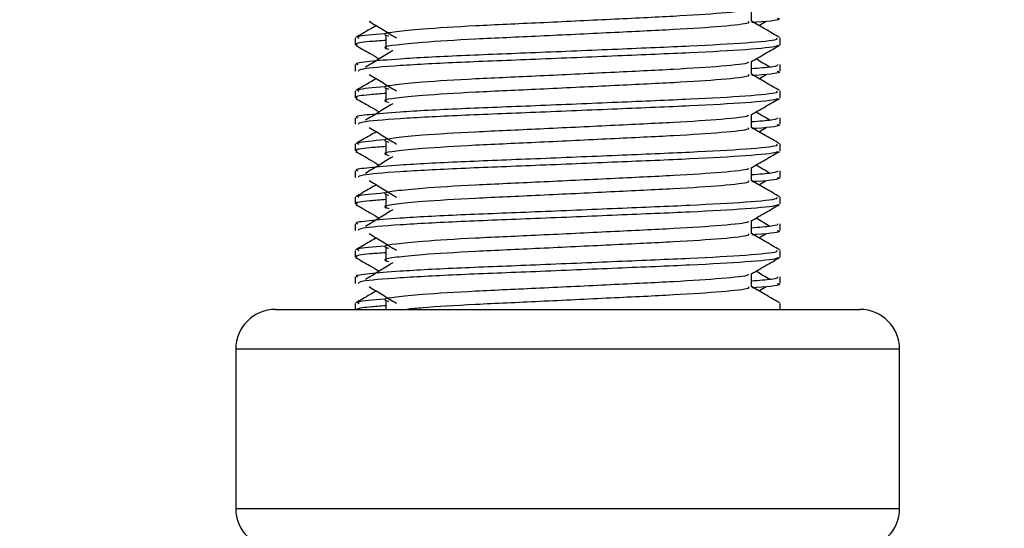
# Model space of a CAD drawing. Header units: millimetres. Extents: x 0 to 420, y 0 to 297.
# Tile 55 of 79: x 325.77 to 328.72, y 183.18 to 184.7. Entities that reach past the tile are written whole.
import ezdxf

# ---------------------------------------------------------------- set-up
doc = ezdxf.new("R2010")
doc.units = ezdxf.units.MM
doc.layers.add('QUOTE', color=174, linetype='Continuous')
doc.styles.add('SLDTEXTSTYLE3', font='TXT', dxfattribs={"width": 0.75})
doc.dimstyles.new('SLDDIMSTYLE0', dxfattribs={"dimtxt": 3, "dimasz": 3, "dimexe": 0, "dimexo": 0.0625, "dimgap": 0.75, "dimtad": 1, "dimlfac": 12.544143, "dimrnd": 1e-09, "dimzin": 12, "dimdsep": 46, "dimtxsty": 'SLDTEXTSTYLE3', "dimsah": 1, "dimcen": 0.09, "dimadec": 0, "dimazin": 3, "dimtfac": 1, "dimtdec": 3, "dimtofl": 0, "dimtmove": 0, "dimatfit": 3, "dimfxl": 0, "dimfrac": 2, "dimtolj": 1, "dimtzin": 12, "dimarcsym": 0})

# ---------------------------------------------------------------- blocks, each defined once
blk = doc.blocks.new('_D_2')
at = {"layer": 'QUOTE'}
for p, q in [((324.6273, 252.4787), (343.8085, 252.4787)), ((341.8085, 180.0066), (341.8085, 252.4787)), ((334.1586, 180.0066), (343.8085, 180.0066))]:
    blk.add_line(p, q, dxfattribs=at)
for points in [[(341.8085, 252.4787), (341.3085, 249.4787), (342.3085, 249.4787)], [(341.8085, 180.0066), (342.3085, 183.0066), (341.3085, 183.0066)]]:
    blk.add_solid(points, dxfattribs=at)
at = {"layer": 'QUOTE', "insert": (337.9413, 211.2552), "char_height": 3, "attachment_point": 1, "rotation": 90, "style": 'SLDTEXTSTYLE3'}
blk.add_mtext('909,1', dxfattribs=at)

msp = doc.modelspace()

# ---------------------------------------------------------------- linework, layer by layer
at = {"color": 7, "linetype": 'Continuous', "lineweight": 25}
for p, q in [((327.96185, 184.69807), (327.96185, 184.73694)), ((327.98485, 184.68559), (328.00618, 184.69866)), ((326.77265, 184.64806), (326.77265, 184.62818)), ((326.86445, 184.65466), (326.86445, 184.6148)), ((328.04815, 184.62818), (328.04815, 184.64806)), ((326.77265, 184.56837), (326.77265, 184.54849)), ((327.96185, 184.53863), (327.96185, 184.5775)), ((328.04815, 184.54849), (328.04815, 184.56837)), ((327.98485, 184.52615), (328.00618, 184.53922)), ((326.77265, 184.48863), (326.77265, 184.46875)), ((326.86445, 184.49522), (326.86445, 184.45536)), ((328.04815, 184.46875), (328.04815, 184.48863)), ((327.96185, 184.37919), (327.96185, 184.41807)), ((326.77265, 184.40893), (326.77265, 184.38906)), ((328.04815, 184.38906), (328.04815, 184.40893)), ((327.98485, 184.36671), (328.00618, 184.37978)), ((326.77265, 184.32919), (326.77265, 184.30931)), ((326.86445, 184.33578), (326.86445, 184.29592)), ((328.04815, 184.30931), (328.04815, 184.32919)), ((326.77265, 184.24949), (326.77265, 184.22962)), ((327.96185, 184.21976), (327.96185, 184.25863)), ((328.04815, 184.22962), (328.04815, 184.24949)), ((327.98485, 184.20728), (328.00618, 184.22034)), ((326.86445, 184.17635), (326.86445, 184.13649)), ((326.77265, 184.16975), (326.77265, 184.14987)), ((328.04815, 184.14987), (328.04815, 184.16975)), ((326.77265, 184.09006), (326.77265, 184.07018)), ((327.96185, 184.06032), (327.96185, 184.09919)), ((328.04815, 184.07018), (328.04815, 184.09006)), ((327.98485, 184.04784), (328.00618, 184.06091)), ((326.77265, 184.01032), (326.77265, 183.99044)), ((326.86445, 184.01691), (326.86445, 183.97705)), ((328.04815, 183.99044), (328.04815, 184.01032)), ((327.96185, 183.90088), (327.96185, 183.93975)), ((326.77265, 183.93062), (326.77265, 183.91075)), ((328.04815, 183.91075), (328.04815, 183.93062)), ((327.98485, 183.8884), (328.00618, 183.90147)), ((326.77265, 183.85088), (326.77265, 183.83313)), ((326.86445, 183.85747), (326.86445, 183.83313)), ((328.04815, 183.83313), (328.04815, 183.85088)), ((326.53349, 183.83313), (327.48643, 183.83313)), ((327.48643, 183.83313), (328.2873, 183.83313)), ((326.41392, 183.71355), (326.41392, 183.23524)), ((327.4968, 183.71355), (326.41392, 183.71355)), ((328.40688, 183.71355), (327.4968, 183.71355)), ((328.40688, 183.23524), (328.40688, 183.71355)), ((326.41392, 183.23524), (328.40688, 183.23524))]:
    msp.add_line(p, q, dxfattribs=at)
for centre, start, end in [((326.53349, 183.71355), 90, 180), ((328.2873, 183.71355), 0, 90), ((326.53349, 183.23524), 180, 270), ((328.2873, 183.23524), 270, 0)]:
    msp.add_arc(centre, 0.11958, start, end, dxfattribs=at)
for points, knots in [([(327.95207, 184.73582), (327.95272, 184.73492), (327.95565, 184.73091), (327.88057, 184.72271), (327.73642, 184.71342), (327.54042, 184.70414), (327.32759, 184.69362), (327.12604, 184.6848), (326.97708, 184.67575), (326.89125, 184.66709), (326.85116, 184.66072), (326.86679, 184.65643), (326.87376, 184.65451)], [0, 0, 0, 0, 0.03510659, 0.15613494, 0.2739528, 0.39165273, 0.5126988, 0.62909257, 0.74841151, 0.84013452, 0.92874983, 1, 1, 1, 1]), ([(328.03988, 184.70793), (328.04221, 184.70719), (328.05412, 184.70337), (328.02342, 184.69861), (327.96775, 184.69505), (327.96356, 184.69478)], [0, 0, 0, 0, 0.1837303, 0.9385556, 1, 1, 1, 1]), ([(326.83595, 184.68559), (326.82967, 184.68195), (326.80897, 184.66997), (326.78828, 184.658), (326.77386, 184.64965)], [0, 0, 0, 0, 0.3033381, 1, 1, 1, 1]), ([(326.81462, 184.69866), (326.82821, 184.69033), (326.85539, 184.67369), (326.88251, 184.65704), (326.89607, 184.64872)], [0, 0, 0, 0, 0.5000113, 1, 1, 1, 1]), ([(327.95231, 184.69795), (327.95406, 184.6964), (327.9593, 184.69177), (327.88168, 184.68286), (327.73613, 184.67356), (327.5405, 184.66428), (327.32757, 184.65376), (327.12604, 184.64494), (326.97708, 184.63589), (326.89125, 184.62723), (326.85117, 184.62087), (326.86678, 184.61657), (326.87373, 184.61466)], [0, 0, 0, 0, 0.059132, 0.1771634, 0.2920638, 0.4068492, 0.5248979, 0.6384095, 0.7547738, 0.8442256, 0.9306466, 1, 1, 1, 1]), ([(328.04694, 184.64965), (328.03252, 184.658), (328.00415, 184.67441), (327.97579, 184.69083), (327.96185, 184.6989)], [0, 0, 0, 0, 0.5083681, 1, 1, 1, 1]), ([(328.03711, 184.64806), (328.03909, 184.64654), (328.04507, 184.64192), (327.9554, 184.63304), (327.78711, 184.62373), (327.56087, 184.61446), (327.31455, 184.60393), (327.08173, 184.59511), (326.90865, 184.58607), (326.81172, 184.5774), (326.76741, 184.57218), (326.77812, 184.56909), (326.78062, 184.56837)], [0, 0, 0, 0, 0.0610772, 0.1845123, 0.3046768, 0.4247211, 0.5481742, 0.6668878, 0.7885815, 0.8821287, 0.9725098, 1, 1, 1, 1]), ([(326.8609, 184.66113), (326.82638, 184.65819), (326.77336, 184.65368), (326.78102, 184.64952), (326.78369, 184.64806)], [0, 0, 0, 0, 0.6510435, 1, 1, 1, 1]), ([(326.77417, 184.62658), (326.78859, 184.61823), (326.81211, 184.60462), (326.83562, 184.59101), (326.84472, 184.58574)], [0, 0, 0, 0, 0.6131696, 1, 1, 1, 1]), ([(326.86445, 184.64107), (326.84749, 184.63983), (326.79539, 184.63601), (326.77052, 184.63197), (326.77655, 184.6289), (326.77795, 184.62818)], [0, 0, 0, 0, 0.2705432, 0.831179, 1, 1, 1, 1]), ([(328.04052, 184.62647), (328.04003, 184.62548), (328.038, 184.62137), (327.9556, 184.6131), (327.78707, 184.60381), (327.56083, 184.59453), (327.31479, 184.584), (327.08086, 184.57519), (326.89678, 184.56532), (326.78584, 184.55591), (326.78237, 184.55068), (326.78092, 184.54849)], [0, 0, 0, 0, 0.03991172, 0.16615754, 0.28905819, 0.41183595, 0.53810024, 0.65951695, 0.7839817, 0.90969264, 1, 1, 1, 1]), ([(327.96012, 184.5765), (327.97454, 184.58485), (328.00337, 184.60155), (328.03221, 184.61823), (328.04663, 184.62658)], [0, 0, 0, 0, 0.4999356, 1, 1, 1, 1]), ([(326.88505, 184.61045), (326.87146, 184.60213), (326.84428, 184.58549), (326.81716, 184.56884), (326.8036, 184.56052)], [0, 0, 0, 0, 0.49999, 1, 1, 1, 1]), ([(327.95207, 184.57638), (327.95272, 184.57548), (327.95565, 184.57147), (327.88057, 184.56327), (327.73642, 184.55398), (327.54042, 184.5447), (327.32759, 184.53418), (327.12604, 184.52536), (326.97708, 184.51631), (326.89125, 184.50766), (326.85116, 184.50129), (326.86679, 184.49699), (326.87376, 184.49507)], [0, 0, 0, 0, 0.03510659, 0.15613494, 0.2739528, 0.39165273, 0.5126988, 0.62909257, 0.74841151, 0.84013452, 0.92874983, 1, 1, 1, 1]), ([(328.04017, 184.56837), (328.04053, 184.56599), (328.04114, 184.56196), (327.98488, 184.55758), (327.96185, 184.55579)], [0, 0, 0, 0, 0.5906829, 1, 1, 1, 1]), ([(328.01719, 184.56052), (328.00364, 184.56884), (327.98994, 184.57725), (327.97622, 184.58566), (327.97608, 184.58574)], [0, 0, 0, 0, 0.9898318, 1, 1, 1, 1]), ([(326.81462, 184.53922), (326.82821, 184.5309), (326.85539, 184.51425), (326.88251, 184.49761), (326.89607, 184.48928)], [0, 0, 0, 0, 0.5000113, 1, 1, 1, 1]), ([(327.95231, 184.53851), (327.95406, 184.53696), (327.9593, 184.53233), (327.88168, 184.52343), (327.73613, 184.51412), (327.5405, 184.50484), (327.32757, 184.49432), (327.12604, 184.4855), (326.97708, 184.47645), (326.89125, 184.4678), (326.85117, 184.46143), (326.86678, 184.45714), (326.87373, 184.45522)], [0, 0, 0, 0, 0.059132, 0.1771634, 0.2920638, 0.4068492, 0.5248979, 0.6384095, 0.7547738, 0.8442256, 0.9306466, 1, 1, 1, 1]), ([(328.04694, 184.49022), (328.03252, 184.49856), (328.00415, 184.51497), (327.97579, 184.53139), (327.96185, 184.53946)], [0, 0, 0, 0, 0.5083681, 1, 1, 1, 1]), ([(328.03988, 184.54849), (328.04221, 184.54775), (328.05412, 184.54393), (328.02342, 184.53918), (327.96775, 184.53561), (327.96356, 184.53534)], [0, 0, 0, 0, 0.1837303, 0.9385556, 1, 1, 1, 1]), ([(326.83595, 184.52615), (326.82967, 184.52252), (326.80897, 184.51054), (326.78828, 184.49856), (326.77386, 184.49022)], [0, 0, 0, 0, 0.30333814, 1, 1, 1, 1]), ([(326.8609, 184.50169), (326.82638, 184.49875), (326.77336, 184.49424), (326.78102, 184.49008), (326.78369, 184.48863)], [0, 0, 0, 0, 0.6510435, 1, 1, 1, 1]), ([(328.03711, 184.48863), (328.03909, 184.4871), (328.04507, 184.48249), (327.9554, 184.4736), (327.78711, 184.4643), (327.56087, 184.45502), (327.31455, 184.4445), (327.08173, 184.43568), (326.90865, 184.42663), (326.81172, 184.41796), (326.76741, 184.41275), (326.77812, 184.40965), (326.78062, 184.40893)], [0, 0, 0, 0, 0.0610772, 0.1845123, 0.3046768, 0.4247211, 0.5481742, 0.6668878, 0.7885815, 0.8821287, 0.9725098, 1, 1, 1, 1]), ([(326.86445, 184.48163), (326.84749, 184.48039), (326.79539, 184.47658), (326.77052, 184.47253), (326.77655, 184.46946), (326.77795, 184.46875)], [0, 0, 0, 0, 0.2705432, 0.831179, 1, 1, 1, 1]), ([(326.77417, 184.46714), (326.78859, 184.4588), (326.81211, 184.44519), (326.83562, 184.43157), (326.84472, 184.42631)], [0, 0, 0, 0, 0.6131696, 1, 1, 1, 1]), ([(328.04052, 184.46703), (328.04003, 184.46605), (328.038, 184.46193), (327.9556, 184.45367), (327.78707, 184.44437), (327.56083, 184.43509), (327.31479, 184.42456), (327.08086, 184.41575), (326.89678, 184.40588), (326.78584, 184.39648), (326.78237, 184.39124), (326.78092, 184.38906)], [0, 0, 0, 0, 0.0399117, 0.1661575, 0.2890582, 0.4118359, 0.5381002, 0.6595169, 0.7839817, 0.9096926, 1, 1, 1, 1]), ([(326.88505, 184.45101), (326.87146, 184.44269), (326.84428, 184.42605), (326.81716, 184.40941), (326.8036, 184.40109)], [0, 0, 0, 0, 0.49999, 1, 1, 1, 1]), ([(327.96012, 184.41707), (327.97454, 184.42541), (328.00337, 184.44211), (328.03221, 184.4588), (328.04663, 184.46714)], [0, 0, 0, 0, 0.4999356, 1, 1, 1, 1]), ([(327.95207, 184.41694), (327.95272, 184.41604), (327.95565, 184.41204), (327.88057, 184.40383), (327.73642, 184.39455), (327.54042, 184.38527), (327.32759, 184.37474), (327.12604, 184.36592), (326.97708, 184.35687), (326.89125, 184.34822), (326.85116, 184.34185), (326.86679, 184.33755), (326.87376, 184.33564)], [0, 0, 0, 0, 0.03510659, 0.15613494, 0.2739528, 0.39165273, 0.5126988, 0.62909257, 0.74841151, 0.84013452, 0.92874983, 1, 1, 1, 1]), ([(328.01719, 184.40109), (328.00364, 184.40941), (327.98994, 184.41781), (327.97622, 184.42622), (327.97608, 184.42631)], [0, 0, 0, 0, 0.9898318, 1, 1, 1, 1]), ([(328.04017, 184.40893), (328.04053, 184.40655), (328.04114, 184.40252), (327.98488, 184.39814), (327.96185, 184.39635)], [0, 0, 0, 0, 0.5906829, 1, 1, 1, 1]), ([(328.04694, 184.33078), (328.03252, 184.33912), (328.00415, 184.35553), (327.97579, 184.37195), (327.96185, 184.38002)], [0, 0, 0, 0, 0.50836813, 1, 1, 1, 1]), ([(328.03988, 184.38906), (328.04221, 184.38831), (328.05412, 184.3845), (328.02342, 184.37974), (327.96775, 184.37617), (327.96356, 184.3759)], [0, 0, 0, 0, 0.1837303, 0.9385556, 1, 1, 1, 1]), ([(326.83595, 184.36671), (326.82967, 184.36308), (326.80897, 184.3511), (326.78828, 184.33912), (326.77386, 184.33078)], [0, 0, 0, 0, 0.3033381, 1, 1, 1, 1]), ([(326.81462, 184.37978), (326.82821, 184.37146), (326.85539, 184.35481), (326.88251, 184.33817), (326.89607, 184.32985)], [0, 0, 0, 0, 0.5000113, 1, 1, 1, 1]), ([(327.95231, 184.37907), (327.95406, 184.37753), (327.9593, 184.37289), (327.88168, 184.36399), (327.73613, 184.35468), (327.5405, 184.34541), (327.32757, 184.33488), (327.12604, 184.32606), (326.97708, 184.31701), (326.89125, 184.30836), (326.85117, 184.30199), (326.86678, 184.2977), (326.87373, 184.29579)], [0, 0, 0, 0, 0.059132, 0.1771634, 0.2920638, 0.4068492, 0.5248979, 0.6384095, 0.7547738, 0.8442256, 0.9306466, 1, 1, 1, 1]), ([(328.03711, 184.32919), (328.03909, 184.32766), (328.04507, 184.32305), (327.9554, 184.31416), (327.78711, 184.30486), (327.56087, 184.29558), (327.31455, 184.28506), (327.08173, 184.27624), (326.90865, 184.26719), (326.81172, 184.25853), (326.76741, 184.25331), (326.77812, 184.25022), (326.78062, 184.24949)], [0, 0, 0, 0, 0.0610772, 0.18451233, 0.30467677, 0.42472105, 0.54817425, 0.66688778, 0.78858149, 0.88212869, 0.97250981, 1, 1, 1, 1]), ([(326.86445, 184.32219), (326.84749, 184.32095), (326.79539, 184.31714), (326.77052, 184.3131), (326.77655, 184.31002), (326.77795, 184.30931)], [0, 0, 0, 0, 0.2705432, 0.831179, 1, 1, 1, 1]), ([(326.8609, 184.34225), (326.82638, 184.33932), (326.77336, 184.3348), (326.78102, 184.33064), (326.78369, 184.32919)], [0, 0, 0, 0, 0.6510435, 1, 1, 1, 1]), ([(326.77417, 184.30771), (326.78859, 184.29936), (326.81211, 184.28575), (326.83562, 184.27214), (326.84472, 184.26687)], [0, 0, 0, 0, 0.61316957, 1, 1, 1, 1]), ([(328.04052, 184.3076), (328.04003, 184.30661), (328.038, 184.30249), (327.9556, 184.29423), (327.78707, 184.28493), (327.56083, 184.27565), (327.31479, 184.26513), (327.08086, 184.25631), (326.89678, 184.24645), (326.78584, 184.23704), (326.78237, 184.23181), (326.78092, 184.22962)], [0, 0, 0, 0, 0.0399117, 0.1661575, 0.2890582, 0.4118359, 0.5381002, 0.6595169, 0.7839817, 0.9096926, 1, 1, 1, 1]), ([(326.88505, 184.29158), (326.87146, 184.28325), (326.84428, 184.26661), (326.81716, 184.24997), (326.8036, 184.24165)], [0, 0, 0, 0, 0.49999, 1, 1, 1, 1]), ([(327.96012, 184.25763), (327.97454, 184.26598), (328.00337, 184.28267), (328.03221, 184.29936), (328.04663, 184.30771)], [0, 0, 0, 0, 0.4999356, 1, 1, 1, 1]), ([(328.01719, 184.24165), (328.00364, 184.24997), (327.98994, 184.25838), (327.97622, 184.26678), (327.97608, 184.26687)], [0, 0, 0, 0, 0.9898318, 1, 1, 1, 1]), ([(327.95207, 184.25751), (327.95272, 184.25661), (327.95565, 184.2526), (327.88057, 184.24439), (327.73642, 184.23511), (327.54042, 184.22583), (327.32759, 184.2153), (327.12604, 184.20649), (326.97708, 184.19743), (326.89125, 184.18878), (326.85116, 184.18241), (326.86679, 184.17811), (326.87376, 184.1762)], [0, 0, 0, 0, 0.03510659, 0.15613494, 0.2739528, 0.39165273, 0.5126988, 0.62909257, 0.74841151, 0.84013452, 0.92874983, 1, 1, 1, 1]), ([(328.04017, 184.24949), (328.04053, 184.24711), (328.04114, 184.24309), (327.98488, 184.23871), (327.96185, 184.23691)], [0, 0, 0, 0, 0.5906829, 1, 1, 1, 1]), ([(326.83595, 184.20728), (326.82967, 184.20364), (326.80897, 184.19166), (326.78828, 184.17969), (326.77386, 184.17134)], [0, 0, 0, 0, 0.3033381, 1, 1, 1, 1]), ([(326.81462, 184.22034), (326.82821, 184.21202), (326.85539, 184.19538), (326.88251, 184.17873), (326.89607, 184.17041)], [0, 0, 0, 0, 0.5000113, 1, 1, 1, 1]), ([(327.95231, 184.21964), (327.95406, 184.21809), (327.9593, 184.21346), (327.88168, 184.20455), (327.73613, 184.19525), (327.5405, 184.18597), (327.32757, 184.17545), (327.12604, 184.16663), (326.97708, 184.15758), (326.89125, 184.14892), (326.85117, 184.14256), (326.86678, 184.13826), (326.87373, 184.13635)], [0, 0, 0, 0, 0.059132, 0.1771634, 0.2920638, 0.4068492, 0.5248979, 0.6384095, 0.7547738, 0.8442256, 0.9306466, 1, 1, 1, 1]), ([(328.04694, 184.17134), (328.03252, 184.17969), (328.00415, 184.1961), (327.97579, 184.21251), (327.96185, 184.22059)], [0, 0, 0, 0, 0.50836813, 1, 1, 1, 1]), ([(328.03988, 184.22962), (328.04221, 184.22887), (328.05412, 184.22506), (328.02342, 184.2203), (327.96775, 184.21674), (327.96356, 184.21647)], [0, 0, 0, 0, 0.1837303, 0.9385556, 1, 1, 1, 1]), ([(326.8609, 184.18282), (326.82638, 184.17988), (326.77336, 184.17537), (326.78102, 184.17121), (326.78369, 184.16975)], [0, 0, 0, 0, 0.6510435, 1, 1, 1, 1]), ([(328.03711, 184.16975), (328.03909, 184.16823), (328.04507, 184.16361), (327.9554, 184.15473), (327.78711, 184.14542), (327.56087, 184.13615), (327.31455, 184.12562), (327.08173, 184.1168), (326.90865, 184.10775), (326.81172, 184.09909), (326.76741, 184.09387), (326.77812, 184.09078), (326.78062, 184.09006)], [0, 0, 0, 0, 0.0610772, 0.18451233, 0.30467677, 0.42472105, 0.54817425, 0.66688778, 0.78858149, 0.88212869, 0.97250981, 1, 1, 1, 1]), ([(326.77417, 184.14827), (326.78859, 184.13992), (326.81211, 184.12631), (326.83562, 184.1127), (326.84472, 184.10743)], [0, 0, 0, 0, 0.6131696, 1, 1, 1, 1]), ([(326.86445, 184.16276), (326.84749, 184.16152), (326.79539, 184.1577), (326.77052, 184.15366), (326.77655, 184.15058), (326.77795, 184.14987)], [0, 0, 0, 0, 0.2705432, 0.831179, 1, 1, 1, 1]), ([(328.04052, 184.14816), (328.04003, 184.14717), (328.038, 184.14306), (327.9556, 184.13479), (327.78707, 184.1255), (327.56083, 184.11622), (327.31479, 184.10569), (327.08086, 184.09688), (326.89678, 184.08701), (326.78584, 184.0776), (326.78237, 184.07237), (326.78092, 184.07018)], [0, 0, 0, 0, 0.0399117, 0.1661575, 0.2890582, 0.4118359, 0.5381002, 0.6595169, 0.7839817, 0.9096926, 1, 1, 1, 1]), ([(327.96012, 184.09819), (327.97454, 184.10654), (328.00337, 184.12324), (328.03221, 184.13992), (328.04663, 184.14827)], [0, 0, 0, 0, 0.4999356, 1, 1, 1, 1]), ([(326.88505, 184.13214), (326.87146, 184.12382), (326.84428, 184.10717), (326.81716, 184.09053), (326.8036, 184.08221)], [0, 0, 0, 0, 0.49999, 1, 1, 1, 1]), ([(327.95207, 184.09807), (327.95272, 184.09717), (327.95565, 184.09316), (327.88057, 184.08496), (327.73642, 184.07567), (327.54042, 184.06639), (327.32759, 184.05587), (327.12604, 184.04705), (326.97708, 184.038), (326.89125, 184.02934), (326.85116, 184.02298), (326.86679, 184.01868), (326.87376, 184.01676)], [0, 0, 0, 0, 0.03510659, 0.15613494, 0.2739528, 0.39165273, 0.5126988, 0.62909257, 0.74841151, 0.84013452, 0.92874983, 1, 1, 1, 1]), ([(328.04017, 184.09006), (328.04053, 184.08768), (328.04114, 184.08365), (327.98488, 184.07927), (327.96185, 184.07748)], [0, 0, 0, 0, 0.5906829, 1, 1, 1, 1]), ([(328.01719, 184.08221), (328.00364, 184.09053), (327.98994, 184.09894), (327.97622, 184.10735), (327.97608, 184.10743)], [0, 0, 0, 0, 0.9898318, 1, 1, 1, 1]), ([(326.81462, 184.06091), (326.82821, 184.05258), (326.85539, 184.03594), (326.88251, 184.01929), (326.89607, 184.01097)], [0, 0, 0, 0, 0.5000113, 1, 1, 1, 1]), ([(327.95231, 184.0602), (327.95406, 184.05865), (327.9593, 184.05402), (327.88168, 184.04511), (327.73613, 184.03581), (327.5405, 184.02653), (327.32757, 184.01601), (327.12604, 184.00719), (326.97708, 183.99814), (326.89125, 183.98948), (326.85117, 183.98312), (326.86678, 183.97883), (326.87373, 183.97691)], [0, 0, 0, 0, 0.059132, 0.1771634, 0.2920638, 0.4068492, 0.5248979, 0.6384095, 0.7547738, 0.8442256, 0.9306466, 1, 1, 1, 1]), ([(328.04694, 184.01191), (328.03252, 184.02025), (328.00415, 184.03666), (327.97579, 184.05308), (327.96185, 184.06115)], [0, 0, 0, 0, 0.5083681, 1, 1, 1, 1]), ([(328.03988, 184.07018), (328.04221, 184.06944), (328.05412, 184.06562), (328.02342, 184.06086), (327.96775, 184.0573), (327.96356, 184.05703)], [0, 0, 0, 0, 0.1837303, 0.9385556, 1, 1, 1, 1]), ([(326.83595, 184.04784), (326.82967, 184.0442), (326.80897, 184.03222), (326.78828, 184.02025), (326.77386, 184.01191)], [0, 0, 0, 0, 0.3033381, 1, 1, 1, 1]), ([(328.03711, 184.01032), (328.03909, 184.00879), (328.04507, 184.00417), (327.9554, 183.99529), (327.78711, 183.98599), (327.56087, 183.97671), (327.31455, 183.96618), (327.08173, 183.95736), (326.90865, 183.94832), (326.81172, 183.93965), (326.76741, 183.93444), (326.77812, 183.93134), (326.78062, 183.93062)], [0, 0, 0, 0, 0.0610772, 0.1845123, 0.3046768, 0.4247211, 0.5481742, 0.6668878, 0.7885815, 0.8821287, 0.9725098, 1, 1, 1, 1]), ([(326.86445, 184.00332), (326.84749, 184.00208), (326.79539, 183.99827), (326.77052, 183.99422), (326.77655, 183.99115), (326.77795, 183.99044)], [0, 0, 0, 0, 0.2705432, 0.831179, 1, 1, 1, 1]), ([(326.8609, 184.02338), (326.82638, 184.02044), (326.77336, 184.01593), (326.78102, 184.01177), (326.78369, 184.01032)], [0, 0, 0, 0, 0.6510435, 1, 1, 1, 1]), ([(326.77417, 183.98883), (326.78859, 183.98049), (326.81211, 183.96688), (326.83562, 183.95326), (326.84472, 183.94799)], [0, 0, 0, 0, 0.6131696, 1, 1, 1, 1]), ([(328.04052, 183.98872), (328.04003, 183.98773), (328.038, 183.98362), (327.9556, 183.97535), (327.78707, 183.96606), (327.56083, 183.95678), (327.31479, 183.94625), (327.08086, 183.93744), (326.89678, 183.92757), (326.78584, 183.91816), (326.78237, 183.91293), (326.78092, 183.91075)], [0, 0, 0, 0, 0.0399117, 0.1661575, 0.2890582, 0.4118359, 0.5381002, 0.6595169, 0.7839817, 0.9096926, 1, 1, 1, 1]), ([(326.88505, 183.9727), (326.87146, 183.96438), (326.84428, 183.94774), (326.81716, 183.9311), (326.8036, 183.92277)], [0, 0, 0, 0, 0.49999, 1, 1, 1, 1]), ([(327.96012, 183.93876), (327.97454, 183.9471), (328.00337, 183.9638), (328.03221, 183.98049), (328.04663, 183.98883)], [0, 0, 0, 0, 0.4999356, 1, 1, 1, 1]), ([(327.95207, 183.93863), (327.95272, 183.93773), (327.95565, 183.93373), (327.88057, 183.92552), (327.73642, 183.91624), (327.54042, 183.90695), (327.32759, 183.89643), (327.12604, 183.88761), (326.97708, 183.87856), (326.89125, 183.86991), (326.85116, 183.86354), (326.86679, 183.85924), (326.87376, 183.85732)], [0, 0, 0, 0, 0.03510659, 0.15613494, 0.2739528, 0.39165273, 0.5126988, 0.62909257, 0.74841151, 0.84013452, 0.92874983, 1, 1, 1, 1]), ([(328.01719, 183.92277), (328.00364, 183.9311), (327.98994, 183.9395), (327.97622, 183.94791), (327.97608, 183.94799)], [0, 0, 0, 0, 0.98983176, 1, 1, 1, 1]), ([(328.04017, 183.93062), (328.04053, 183.92824), (328.04114, 183.92421), (327.98488, 183.91983), (327.96185, 183.91804)], [0, 0, 0, 0, 0.5906829, 1, 1, 1, 1]), ([(328.03988, 183.91075), (328.04221, 183.91), (328.05412, 183.90619), (328.02342, 183.90143), (327.96775, 183.89786), (327.96356, 183.89759)], [0, 0, 0, 0, 0.1837303, 0.9385556, 1, 1, 1, 1]), ([(326.83595, 183.8884), (326.82967, 183.88477), (326.80897, 183.87279), (326.78828, 183.86081), (326.77386, 183.85247)], [0, 0, 0, 0, 0.30333814, 1, 1, 1, 1]), ([(326.81462, 183.90147), (326.82821, 183.89315), (326.85539, 183.8765), (326.88251, 183.85986), (326.89607, 183.85154)], [0, 0, 0, 0, 0.5000113, 1, 1, 1, 1]), ([(327.95231, 183.90076), (327.95406, 183.89922), (327.9593, 183.89458), (327.88169, 183.88568), (327.7361, 183.87637), (327.5406, 183.8671), (327.32718, 183.85657), (327.12746, 183.84777), (326.98908, 183.83964), (326.9422, 183.8347), (326.92721, 183.83313)], [0, 0, 0, 0, 0.0730493, 0.2188608, 0.3608043, 0.5026057, 0.6484385, 0.7886663, 0.9324183, 1, 1, 1, 1]), ([(328.04694, 183.85247), (328.03252, 183.86081), (328.00415, 183.87722), (327.97579, 183.89364), (327.96185, 183.90171)], [0, 0, 0, 0, 0.5083681, 1, 1, 1, 1]), ([(326.8609, 183.86394), (326.82638, 183.86101), (326.77336, 183.85649), (326.78102, 183.85233), (326.78369, 183.85088)], [0, 0, 0, 0, 0.6510435, 1, 1, 1, 1]), ([(326.86445, 183.84388), (326.84711, 183.84264), (326.79386, 183.83884), (326.78263, 183.83543), (326.77505, 183.83313)], [0, 0, 0, 0, 0.32549328, 1, 1, 1, 1])]:
    msp.add_open_spline(points, degree=3, knots=knots, dxfattribs=at)

# ---------------------------------------------------------------- dimensions: what is measured, and where the dimension line sits
at = {"layer": 'QUOTE'}
dim = msp.add_linear_dim(base=(341.80848, 252.47871), p1=(332.15857, 180.00664), p2=(322.62729, 252.47871), angle=90, dimstyle='SLDDIMSTYLE0', dxfattribs=at)
dim.commit()
dim.dimension.update_dxf_attribs({"geometry": '_D_2', "text_midpoint": (341.80848, 216.24267), "dimtype": 160})

doc.saveas('drawing.dxf')
